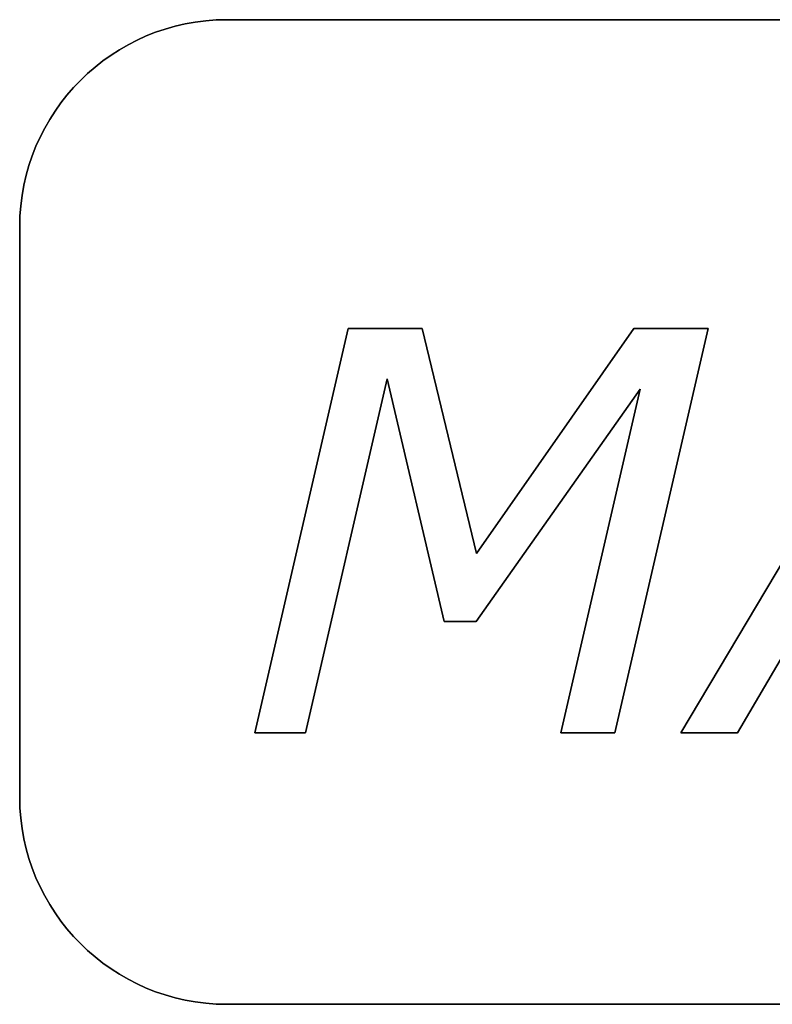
# Model space of a CAD drawing. Extents: x -3.81 to 3.81, y -1.89 to 1.9.
# Tile 4 of 149: x -3.48 to -3.18, y 1.2 to 1.59. Entities that reach past the tile are written whole.
import ezdxf

# ---------------------------------------------------------------- set-up
doc = ezdxf.new("R2010")
doc.units = 0
doc.layers.get('0').update_dxf_attribs({"linetype": 'CONTINUOUS'})

# ---------------------------------------------------------------- blocks, each defined once
blk = doc.blocks.new('*U1')
for p, q in [((-3.395, 1.585, 4.21), (-2.23, 1.585, 4.21)), ((-2.23, 1.585, 4.2099), (-3.395, 1.585, 4.2099)), ((-3.395, 1.585, 4.21), (-3.395, 1.585, 4.2099)), ((-3.475, 1.285, 4.21), (-3.475, 1.505, 4.21)), ((-3.475, 1.505, 4.2099), (-3.475, 1.285, 4.2099)), ((-3.475, 1.505, 4.21), (-3.475, 1.505, 4.2099)), ((-3.34816, 1.46579, 4.2098), (-3.3842, 1.30979, 4.2098)), ((-3.3842, 1.30979, 4.2099), (-3.34816, 1.46579, 4.2099)), ((-3.31964, 1.46579, 4.2098), (-3.34816, 1.46579, 4.2098)), ((-3.34816, 1.46579, 4.2099), (-3.31964, 1.46579, 4.2099)), ((-3.29863, 1.37894, 4.2098), (-3.31964, 1.46579, 4.2098)), ((-3.31964, 1.46579, 4.2099), (-3.29863, 1.37894, 4.2099)), ((-3.23788, 1.46579, 4.2098), (-3.29863, 1.37894, 4.2098)), ((-3.29863, 1.37894, 4.2099), (-3.23788, 1.46579, 4.2099)), ((-3.24514, 1.30979, 4.2098), (-3.2091, 1.46579, 4.2098)), ((-3.2091, 1.46579, 4.2099), (-3.24514, 1.30979, 4.2099)), ((-3.2091, 1.46579, 4.2098), (-3.23788, 1.46579, 4.2098)), ((-3.23788, 1.46579, 4.2099), (-3.2091, 1.46579, 4.2099)), ((-3.12683, 1.46579, 4.2098), (-3.21967, 1.30979, 4.2098)), ((-3.21967, 1.30979, 4.2099), (-3.12683, 1.46579, 4.2099)), ((-3.36459, 1.30979, 4.2098), (-3.33314, 1.44643, 4.2098)), ((-3.33314, 1.44643, 4.2099), (-3.36459, 1.30979, 4.2099)), ((-3.33314, 1.44643, 4.2098), (-3.31111, 1.35271, 4.2098)), ((-3.31111, 1.35271, 4.2099), (-3.33314, 1.44643, 4.2099)), ((-3.29875, 1.35271, 4.2098), (-3.23533, 1.44236, 4.2098)), ((-3.23533, 1.44236, 4.2099), (-3.29875, 1.35271, 4.2099)), ((-3.23533, 1.44236, 4.2098), (-3.26602, 1.30979, 4.2098)), ((-3.26602, 1.30979, 4.2099), (-3.23533, 1.44236, 4.2099)), ((-3.19777, 1.30979, 4.2098), (-3.17217, 1.3536, 4.2098)), ((-3.17217, 1.3536, 4.2099), (-3.19777, 1.30979, 4.2099)), ((-3.31111, 1.35271, 4.2098), (-3.29875, 1.35271, 4.2098)), ((-3.29875, 1.35271, 4.2099), (-3.31111, 1.35271, 4.2099)), ((-3.3842, 1.30979, 4.2098), (-3.36459, 1.30979, 4.2098)), ((-3.36459, 1.30979, 4.2099), (-3.3842, 1.30979, 4.2099)), ((-3.26602, 1.30979, 4.2098), (-3.24514, 1.30979, 4.2098)), ((-3.24514, 1.30979, 4.2099), (-3.26602, 1.30979, 4.2099)), ((-3.21967, 1.30979, 4.2098), (-3.19777, 1.30979, 4.2098)), ((-3.19777, 1.30979, 4.2099), (-3.21967, 1.30979, 4.2099)), ((-3.475, 1.285, 4.21), (-3.475, 1.285, 4.2099)), ((-2.23, 1.205, 4.21), (-3.395, 1.205, 4.21)), ((-3.395, 1.205, 4.2099), (-2.23, 1.205, 4.2099)), ((-3.395, 1.205, 4.21), (-3.395, 1.205, 4.2099))]:
    blk.add_line(p, q)
at = {"extrusion": (0, -1, 0)}
for p, q in [((-3.395, 1.585, 4.21), (-2.23, 1.585, 4.21)), ((-3.395, 1.585, 4.21), (-3.395, 1.585, 4.2099)), ((-2.23, 1.585, 4.2099), (-3.395, 1.585, 4.2099)), ((-3.34816, 1.46579, 4.2099), (-3.31964, 1.46579, 4.2099)), ((-3.34816, 1.46579, 4.2099), (-3.34816, 1.46579, 4.2098)), ((-3.31964, 1.46579, 4.2098), (-3.34816, 1.46579, 4.2098)), ((-3.31964, 1.46579, 4.2099), (-3.31964, 1.46579, 4.2098)), ((-3.23788, 1.46579, 4.2099), (-3.2091, 1.46579, 4.2099)), ((-3.23788, 1.46579, 4.2099), (-3.23788, 1.46579, 4.2098)), ((-3.2091, 1.46579, 4.2098), (-3.23788, 1.46579, 4.2098)), ((-3.2091, 1.46579, 4.2099), (-3.2091, 1.46579, 4.2098))]:
    blk.add_line(p, q, dxfattribs=at)
at = {"extrusion": (1, 0, 0)}
for p, q in [((-3.475, 1.285, 4.21), (-3.475, 1.505, 4.21)), ((-3.475, 1.505, 4.21), (-3.475, 1.505, 4.2099)), ((-3.475, 1.505, 4.2099), (-3.475, 1.285, 4.2099)), ((-3.475, 1.285, 4.21), (-3.475, 1.285, 4.2099))]:
    blk.add_line(p, q, dxfattribs=at)
at = {"extrusion": (0.974338, -0.225092, 0)}
for p, q in [((-3.3842, 1.30979, 4.2099), (-3.34816, 1.46579, 4.2099)), ((-3.34816, 1.46579, 4.2098), (-3.3842, 1.30979, 4.2098)), ((-3.34816, 1.46579, 4.2099), (-3.34816, 1.46579, 4.2098)), ((-3.3842, 1.30979, 4.2099), (-3.3842, 1.30979, 4.2098))]:
    blk.add_line(p, q, dxfattribs=at)
at = {"extrusion": (-0.971959, -0.235151, 0)}
for p, q in [((-3.31964, 1.46579, 4.2099), (-3.29863, 1.37894, 4.2099)), ((-3.31964, 1.46579, 4.2099), (-3.31964, 1.46579, 4.2098)), ((-3.29863, 1.37894, 4.2098), (-3.31964, 1.46579, 4.2098)), ((-3.29863, 1.37894, 4.2099), (-3.29863, 1.37894, 4.2098))]:
    blk.add_line(p, q, dxfattribs=at)
at = {"extrusion": (0.819458, -0.57314, 0)}
for p, q in [((-3.29863, 1.37894, 4.2099), (-3.23788, 1.46579, 4.2099)), ((-3.23788, 1.46579, 4.2098), (-3.29863, 1.37894, 4.2098)), ((-3.23788, 1.46579, 4.2099), (-3.23788, 1.46579, 4.2098)), ((-3.29863, 1.37894, 4.2099), (-3.29863, 1.37894, 4.2098))]:
    blk.add_line(p, q, dxfattribs=at)
at = {"extrusion": (-0.974338, 0.225092, 0)}
for p, q in [((-3.2091, 1.46579, 4.2099), (-3.24514, 1.30979, 4.2099)), ((-3.24514, 1.30979, 4.2098), (-3.2091, 1.46579, 4.2098)), ((-3.2091, 1.46579, 4.2099), (-3.2091, 1.46579, 4.2098)), ((-3.24514, 1.30979, 4.2099), (-3.24514, 1.30979, 4.2098))]:
    blk.add_line(p, q, dxfattribs=at)
at = {"extrusion": (0.859344, -0.511398, 0)}
for p, q in [((-3.21967, 1.30979, 4.2099), (-3.12683, 1.46579, 4.2099)), ((-3.12683, 1.46579, 4.2098), (-3.21967, 1.30979, 4.2098)), ((-3.21967, 1.30979, 4.2099), (-3.21967, 1.30979, 4.2098))]:
    blk.add_line(p, q, dxfattribs=at)
at = {"extrusion": (-0.974514, 0.224329, 0)}
for p, q in [((-3.33314, 1.44643, 4.2099), (-3.36459, 1.30979, 4.2099)), ((-3.36459, 1.30979, 4.2098), (-3.33314, 1.44643, 4.2098)), ((-3.33314, 1.44643, 4.2099), (-3.33314, 1.44643, 4.2098)), ((-3.36459, 1.30979, 4.2099), (-3.36459, 1.30979, 4.2098))]:
    blk.add_line(p, q, dxfattribs=at)
at = {"extrusion": (0.973469, 0.228818, 0)}
for p, q in [((-3.31111, 1.35271, 4.2099), (-3.33314, 1.44643, 4.2099)), ((-3.33314, 1.44643, 4.2099), (-3.33314, 1.44643, 4.2098)), ((-3.33314, 1.44643, 4.2098), (-3.31111, 1.35271, 4.2098)), ((-3.31111, 1.35271, 4.2099), (-3.31111, 1.35271, 4.2098))]:
    blk.add_line(p, q, dxfattribs=at)
at = {"extrusion": (-0.816389, 0.577502, 0)}
for p, q in [((-3.23533, 1.44236, 4.2099), (-3.29875, 1.35271, 4.2099)), ((-3.29875, 1.35271, 4.2098), (-3.23533, 1.44236, 4.2098)), ((-3.23533, 1.44236, 4.2099), (-3.23533, 1.44236, 4.2098)), ((-3.29875, 1.35271, 4.2099), (-3.29875, 1.35271, 4.2098))]:
    blk.add_line(p, q, dxfattribs=at)
at = {"extrusion": (0.974233, -0.225543, 0)}
for p, q in [((-3.26602, 1.30979, 4.2099), (-3.23533, 1.44236, 4.2099)), ((-3.23533, 1.44236, 4.2098), (-3.26602, 1.30979, 4.2098)), ((-3.23533, 1.44236, 4.2099), (-3.23533, 1.44236, 4.2098)), ((-3.26602, 1.30979, 4.2099), (-3.26602, 1.30979, 4.2098))]:
    blk.add_line(p, q, dxfattribs=at)
at = {"extrusion": (-0.863415, 0.504495, 0)}
for p, q in [((-3.17217, 1.3536, 4.2099), (-3.19777, 1.30979, 4.2099)), ((-3.19777, 1.30979, 4.2098), (-3.17217, 1.3536, 4.2098)), ((-3.19777, 1.30979, 4.2099), (-3.19777, 1.30979, 4.2098))]:
    blk.add_line(p, q, dxfattribs=at)
at = {"extrusion": (0, 1, 0)}
for p, q in [((-3.29875, 1.35271, 4.2099), (-3.31111, 1.35271, 4.2099)), ((-3.31111, 1.35271, 4.2099), (-3.31111, 1.35271, 4.2098)), ((-3.31111, 1.35271, 4.2098), (-3.29875, 1.35271, 4.2098)), ((-3.29875, 1.35271, 4.2099), (-3.29875, 1.35271, 4.2098)), ((-3.36459, 1.30979, 4.2099), (-3.3842, 1.30979, 4.2099)), ((-3.3842, 1.30979, 4.2099), (-3.3842, 1.30979, 4.2098)), ((-3.3842, 1.30979, 4.2098), (-3.36459, 1.30979, 4.2098)), ((-3.36459, 1.30979, 4.2099), (-3.36459, 1.30979, 4.2098)), ((-3.24514, 1.30979, 4.2099), (-3.26602, 1.30979, 4.2099)), ((-3.26602, 1.30979, 4.2099), (-3.26602, 1.30979, 4.2098)), ((-3.26602, 1.30979, 4.2098), (-3.24514, 1.30979, 4.2098)), ((-3.24514, 1.30979, 4.2099), (-3.24514, 1.30979, 4.2098)), ((-3.19777, 1.30979, 4.2099), (-3.21967, 1.30979, 4.2099)), ((-3.21967, 1.30979, 4.2099), (-3.21967, 1.30979, 4.2098)), ((-3.21967, 1.30979, 4.2098), (-3.19777, 1.30979, 4.2098)), ((-3.19777, 1.30979, 4.2099), (-3.19777, 1.30979, 4.2098)), ((-2.23, 1.205, 4.21), (-3.395, 1.205, 4.21)), ((-3.395, 1.205, 4.21), (-3.395, 1.205, 4.2099)), ((-3.395, 1.205, 4.2099), (-2.23, 1.205, 4.2099))]:
    blk.add_line(p, q, dxfattribs=at)
for centre, start, end in [((-3.395, 1.505, 4.21), 90, 180), ((-3.395, 1.505, 4.2099), 90, 180), ((-3.395, 1.505, 4.2099), 90, 180), ((-3.395, 1.285, 4.21), 180, 270), ((-3.395, 1.285, 4.2099), 180, 270), ((-3.395, 1.285, 4.2099), 180, 270)]:
    blk.add_arc(centre, 0.08, start, end)
at = {"extrusion": (0, 0, -1)}
for centre, start, end in [((3.395, 1.505, -4.21), 0, 90), ((3.395, 1.285, -4.21), 270, 0)]:
    blk.add_arc(centre, 0.08, start, end, dxfattribs=at)

msp = doc.modelspace()

# ---------------------------------------------------------------- block references
msp.add_blockref('*U1', (0, 0))

doc.saveas('drawing.dxf')
